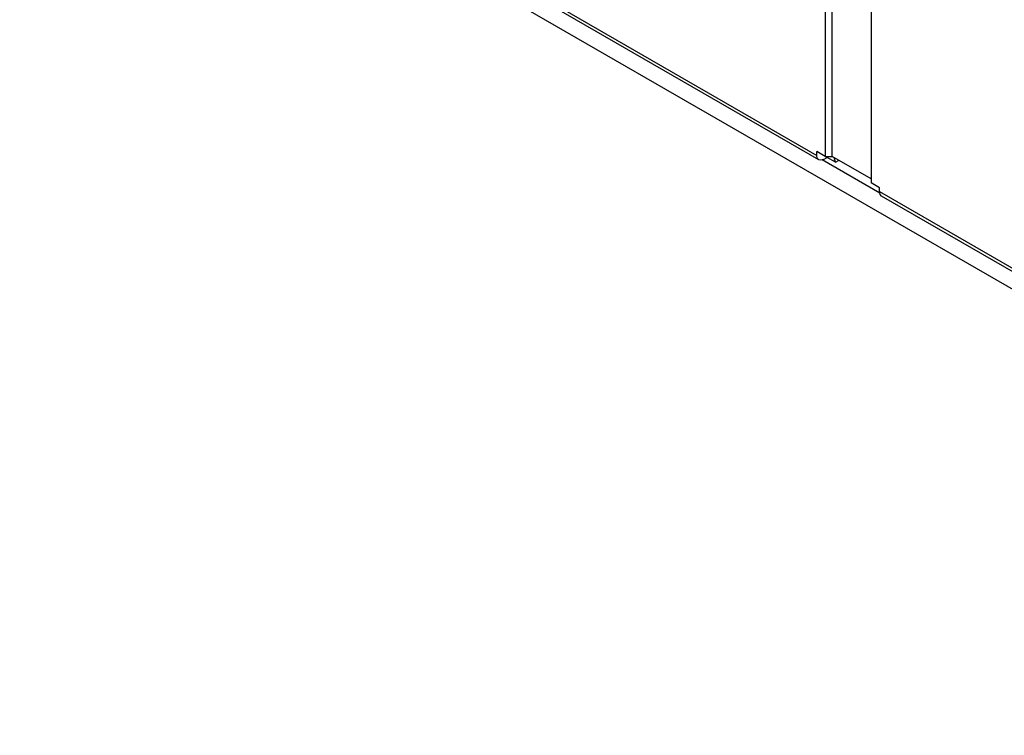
# Model space of a CAD drawing. Header units: inches. Extents: x 0 to 179, y 0 to 133.
# Tile 1 of 12: x 0 to 61, y 0 to 44. Entities that reach past the tile are written whole.
import ezdxf

# ---------------------------------------------------------------- set-up
doc = ezdxf.new("R2010")
doc.units = ezdxf.units.IN
doc.header["$MEASUREMENT"] = 0

msp = doc.modelspace()

# ---------------------------------------------------------------- linework, layer by layer
at = {"color": 3, "linetype": 'Continuous'}
for p, q in [((50.2, 64.306), (50.2, 35.973)), ((50.624, 35.973), (50.624, 64.306)), ((53.028, 62.917), (53.028, 34.34)), ((5.086, 61.774), (49.67, 36.034)), ((49.795, 35.759), (5.21, 61.499)), ((50.2, 35.973), (49.67, 36.278)), ((49.67, 36.034), (49.67, 36.278)), ((50.2, 35.973), (50.624, 35.973)), ((53.028, 34.585), (50.624, 35.973)), ((53.577, 33.696), (50.006, 35.758)), ((50.095, 35.789), (50.307, 35.911)), ((50.836, 35.605), (50.307, 35.911)), ((50.836, 35.605), (51.048, 35.728)), ((53.56, 34.033), (53.028, 34.34)), ((53.56, 33.788), (53.56, 34.033)), ((53.56, 33.788), (98.283, 7.968)), ((98.408, 7.693), (53.684, 33.514))]:
    msp.add_line(p, q, dxfattribs=at)
at = {"color": 7, "linetype": 'Continuous'}
for p, q in [((109.597, 0.129), (0.349, 63.202)), ((50.307, 35.973), (50.307, 35.911)), ((50.836, 35.605), (50.748, 35.901))]:
    msp.add_line(p, q, dxfattribs=at)
at = {"color": 3, "linetype": 'Continuous'}
for points in [[(49.795, 35.759), (49.703, 35.865), (49.67, 36.034)], [(50.095, 35.789), (49.932, 35.732), (49.795, 35.759)], [(53.684, 33.514), (53.592, 33.619), (53.56, 33.788)]]:
    msp.add_lwpolyline(points, dxfattribs=at)

doc.saveas('drawing.dxf')
